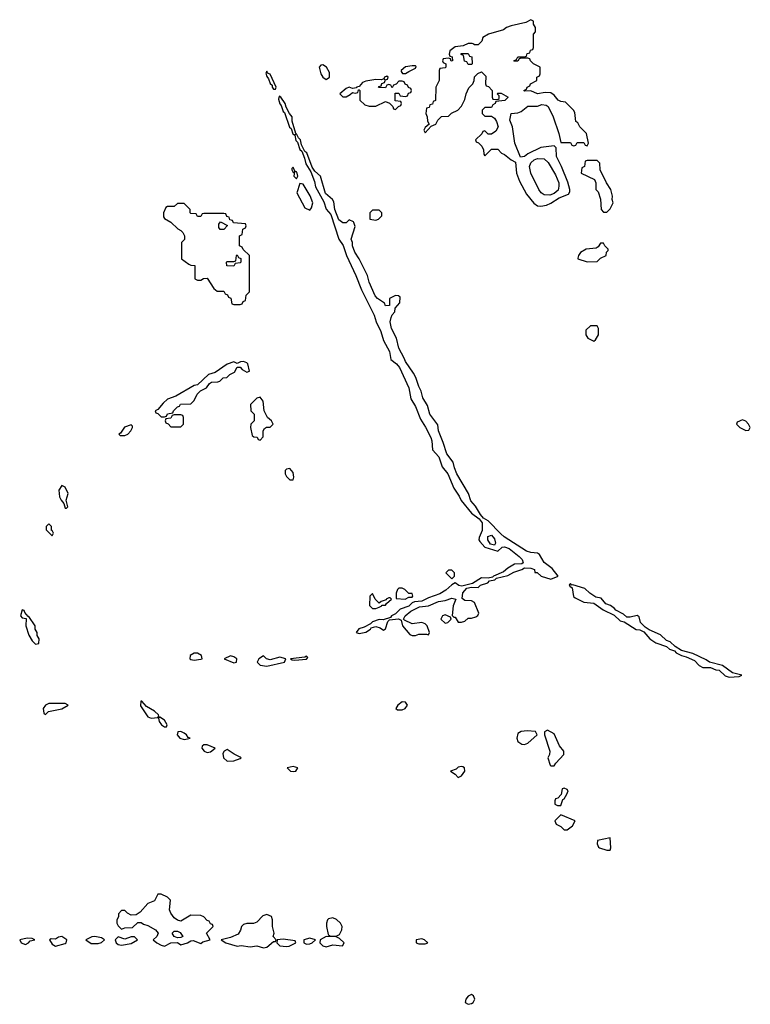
# Model space of a CAD drawing. Header units: inches. Extents: x 2701323 to 2964515, y 494916 to 722124.
# Tile 68 of 256: x 2761554 to 2765978, y 632319 to 638278. Entities that reach past the tile are written whole.
import ezdxf

# ---------------------------------------------------------------- set-up
doc = ezdxf.new("R2010")
doc.units = ezdxf.units.IN
doc.header["$MEASUREMENT"] = 0
doc.layers.add('C7663', color=7, linetype='Continuous')

msp = doc.modelspace()

# ---------------------------------------------------------------- linework, layer by layer
at = {"layer": 'C7663', "color": 2, "elevation": 2}
for points in [[(2764650, 638278), (2764619.6, 638260.4), (2764530, 638241.2), (2764502, 638230), (2764483.5, 638216.5), (2764392, 638190), (2764358, 638170), (2764352.7, 638147.3), (2764330, 638126), (2764306, 638126), (2764306, 638130), (2764294, 638134), (2764270, 638134), (2764239.6, 638120.4), (2764190, 638113.2), (2764158, 638090), (2764154, 638070), (2764158, 638058), (2764172.7, 638052.7), (2764174, 638030), (2764167.3, 638027.3), (2764162, 638042), (2764150, 638046), (2764118, 638042), (2764114, 638030), (2764118, 638018), (2764134, 638010), (2764134, 637990), (2764130, 637986), (2764098, 637982), (2764094, 637970), (2764094, 637910), (2764074, 637870), (2764071.6, 637788.4), (2764058, 637782), (2764052.7, 637767.3), (2764038, 637762), (2764032.7, 637747.3), (2764018, 637742), (2764014, 637710), (2764022, 637690), (2764023.6, 637663.6), (2764034, 637646), (2764010, 637626), (2764002, 637610), (2764010, 637594), (2764046, 637634), (2764074.6, 637645.4), (2764086, 637670), (2764107.3, 637692.7), (2764150, 637694), (2764168.4, 637711.6), (2764206, 637730), (2764230, 637754), (2764250, 637794), (2764258, 637830), (2764274.6, 637865.4), (2764298, 637890), (2764306, 637910), (2764307.3, 637932.7), (2764327.3, 637952.7), (2764350, 637962), (2764376, 637936), (2764374, 637890), (2764378, 637878), (2764392.7, 637872.7), (2764414, 637850), (2764414, 637810), (2764418, 637798), (2764450, 637794), (2764458, 637802), (2764458, 637818), (2764446, 637830), (2764450, 637834), (2764470, 637834), (2764512, 637810), (2764491.6, 637788.4), (2764438, 637782), (2764434, 637770), (2764418, 637762), (2764410, 637746), (2764370, 637746), (2764354, 637730), (2764354, 637710), (2764370, 637694), (2764410, 637694), (2764430, 637682), (2764442, 637662), (2764450.7, 637629.3), (2764436.9, 637603.1), (2764410, 637586), (2764390, 637586), (2764370, 637606), (2764358, 637602), (2764352.7, 637587.3), (2764314, 637550), (2764318, 637538), (2764332.7, 637532.7), (2764352.7, 637512.7), (2764362, 637490), (2764363.6, 637463.6), (2764370, 637454), (2764410, 637494), (2764450, 637494), (2764470.7, 637470.7), (2764490, 637462.8), (2764530, 637430.6), (2764555.9, 637415.9), (2764563.1, 637350), (2764580.9, 637300.9), (2764622.3, 637222.3), (2764667, 637167), (2764690, 637152.4), (2764710, 637150.4), (2764744.2, 637155.8), (2764770, 637167.3), (2764820.1, 637199.9), (2764877.2, 637222.8), (2764884.5, 637235.5), (2764885.6, 637250), (2764873.9, 637293.9), (2764835.1, 637390), (2764803.6, 637450), (2764802, 637502), (2764790, 637514), (2764710, 637505.1), (2764630, 637466), (2764610.4, 637449.6), (2764586.6, 637446.6), (2764552.3, 637530), (2764538, 637630), (2764522, 637670), (2764529, 637710), (2764570, 637713.4), (2764590, 637722), (2764630, 637754), (2764690, 637754.8), (2764715.5, 637764.5), (2764741.1, 637761.1), (2764753.5, 637753.5), (2764784, 637690), (2764818.8, 637590), (2764830, 637534), (2764890, 637534), (2764898, 637518), (2764910, 637514), (2764922, 637518), (2764930, 637534), (2764970, 637534), (2764978, 637518), (2764990, 637514), (2764998, 637530), (2764986, 637590), (2764946, 637630), (2764934.6, 637654.6), (2764922, 637662), (2764915.3, 637715.3), (2764908, 637730), (2764869.1, 637769.1), (2764858, 637778), (2764830, 637782.7), (2764815.3, 637790), (2764790, 637822), (2764770, 637835.3), (2764736.5, 637836.5), (2764690, 637829), (2764650, 637848), (2764610, 637846), (2764606, 637850), (2764622, 637858), (2764626, 637870), (2764642, 637878), (2764646, 637890), (2764686, 637910), (2764686, 637930), (2764702, 637938), (2764706, 637950), (2764706, 637990), (2764666, 638010), (2764646, 638030), (2764642, 638042), (2764630, 638046), (2764590, 638046), (2764578, 638042), (2764570, 638026), (2764550, 638026), (2764546, 638030), (2764562, 638038), (2764570, 638054), (2764610, 638054), (2764622, 638058), (2764627.3, 638072.7), (2764642, 638078), (2764647.3, 638092.7), (2764662, 638098), (2764666, 638110), (2764666, 638190), (2764676.4, 638203.6), (2764678, 638230), (2764666, 638250), (2764666, 638270)], [(2764270, 638006), (2764262, 638022), (2764247.3, 638027.3), (2764242, 638062), (2764227.3, 638067.3), (2764227.3, 638072.7), (2764270, 638074), (2764278, 638058), (2764292.7, 638052.7), (2764294, 638010), (2764290, 638006)], [(2763390, 638005.2), (2763376.9, 638003.1), (2763366.8, 637990), (2763377.3, 637950), (2763390, 637931), (2763410, 637916), (2763429.1, 637930.9), (2763430, 637958), (2763411.5, 637991.5)], [(2763930, 637999), (2763890, 637992.7), (2763864.7, 637970), (2763863.6, 637963.6), (2763872.7, 637952.7), (2763890, 637952), (2763910, 637964.7), (2763950, 637984.7), (2763954, 637994), (2763950, 637998)], [(2763050, 637966), (2763045.4, 637954.6), (2763050, 637934), (2763061, 637921), (2763070, 637892), (2763082, 637882), (2763082.8, 637870), (2763090, 637858), (2763102, 637858), (2763108, 637870), (2763070, 637948), (2763055.3, 637955.3)], [(2763776.4, 637936.4), (2763762, 637930), (2763759.6, 637920.4), (2763745.4, 637914.6), (2763710, 637915.1), (2763650, 637905.2), (2763630, 637897.2), (2763610, 637874), (2763594, 637870), (2763594, 637866), (2763570, 637862), (2763550, 637869), (2763530, 637861.2), (2763492, 637830), (2763510, 637812), (2763530, 637812), (2763555.3, 637824.7), (2763570, 637838), (2763586, 637834), (2763602, 637838), (2763606, 637854), (2763610, 637854), (2763614, 637850), (2763614, 637790), (2763643.6, 637763.6), (2763670, 637754), (2763710, 637754), (2763770, 637782), (2763792.7, 637772.7), (2763812.7, 637752.7), (2763818, 637738), (2763830, 637734), (2763847.3, 637752.7), (2763862, 637758), (2763866, 637770), (2763862, 637782), (2763827.3, 637787.3), (2763827.3, 637832.7), (2763850, 637834), (2763858, 637818), (2763890, 637814), (2763902, 637818), (2763907.3, 637832.7), (2763922, 637838), (2763926, 637850), (2763922, 637862), (2763907.3, 637867.3), (2763902, 637882), (2763887.3, 637887.3), (2763882, 637902), (2763870, 637906), (2763850, 637906), (2763832.7, 637887.3), (2763818, 637882), (2763810, 637866), (2763802, 637882), (2763790, 637886), (2763778, 637882), (2763770, 637866), (2763727.3, 637867.3), (2763730, 637874), (2763742, 637878), (2763747.3, 637892.7), (2763762, 637898), (2763766, 637910), (2763762, 637918), (2763770, 637914), (2763782, 637918), (2763786, 637930)], [(2763124.7, 637815.3), (2763122, 637798), (2763128.3, 637768.3), (2763138, 637758), (2763150, 637722), (2763156.9, 637716.9), (2763188.2, 637628.2), (2763198.8, 637618.8), (2763207.9, 637587.9), (2763219.8, 637579.8), (2763226, 637546), (2763236, 637536), (2763250, 637492), (2763262, 637482), (2763279.1, 637439.1), (2763286.2, 637406.2), (2763317.3, 637357.3), (2763338.8, 637298.8), (2763346, 637266), (2763395.9, 637175.9), (2763410, 637132), (2763438, 637098), (2763487.3, 636950), (2763512.3, 636912.3), (2763533, 636850), (2763590.3, 636730.4), (2763623.4, 636643.4), (2763700.5, 636490), (2763713, 636450), (2763740.5, 636390), (2763756.4, 636336.4), (2763792.7, 636270), (2763802, 636222), (2763836, 636196), (2763853.4, 636173.4), (2763910.3, 636050.3), (2763923.4, 635983.4), (2763950, 635936), (2763980.9, 635860.9), (2764011.8, 635811.8), (2764043, 635750), (2764050.5, 635730), (2764053.7, 635673.7), (2764091.9, 635631.9), (2764112.2, 635572.2), (2764146, 635530), (2764183.4, 635443.4), (2764215.1, 635395.1), (2764227, 635367), (2764290, 635290.7), (2764336.3, 635256.3), (2764353.4, 635233.4), (2764354.4, 635185.6), (2764335.3, 635144.7), (2764334.8, 635130), (2764339.8, 635119.8), (2764370, 635086), (2764450, 635061), (2764474.6, 635085.4), (2764490, 635086.8), (2764518.4, 635078.4), (2764578.8, 635030), (2764596, 635010), (2764602, 634990), (2764595.3, 634984.7), (2764550, 634982), (2764510, 634959), (2764482.8, 634937.2), (2764422, 634910), (2764416.9, 634903.1), (2764390, 634897.2), (2764350, 634899.3), (2764295.3, 634864.7), (2764231.3, 634848.7), (2764212.7, 634852.7), (2764190, 634868.7), (2764170, 634858), (2764135.2, 634824.8), (2764097.5, 634802.5), (2764030, 634779.3), (2763990, 634759.3), (2763944.7, 634755.3), (2763930, 634749), (2763910.7, 634729.3), (2763858, 634710), (2763830, 634682), (2763804.7, 634670), (2763799.8, 634660.2), (2763754.4, 634645.6), (2763730, 634648.7), (2763690, 634634), (2763678, 634622), (2763639.3, 634600.7), (2763608.3, 634591.7), (2763592, 634570), (2763610, 634562.8), (2763650, 634571), (2763679, 634590), (2763682.7, 634597.3), (2763710, 634604.9), (2763737.5, 634597.5), (2763756.4, 634583.6), (2763770, 634592), (2763784, 634636), (2763794, 634646), (2763848.7, 634651.3), (2763864.7, 634644.7), (2763871.3, 634610), (2763916.9, 634556.9), (2763930, 634551.3), (2763950, 634551.3), (2763970, 634558), (2764018, 634558), (2764030, 634554), (2764035.3, 634570), (2764022, 634610), (2764010, 634622), (2763990, 634629), (2763930, 634622), (2763883.1, 634643.1), (2763878, 634650), (2763888.7, 634670), (2763921.6, 634698.4), (2763975.8, 634724.2), (2764030, 634730.7), (2764090, 634757.3), (2764130, 634762.8), (2764170, 634776), (2764194, 634770), (2764178, 634730), (2764172.7, 634672.7), (2764182, 634662), (2764190, 634662), (2764210, 634632), (2764230, 634631.3), (2764250, 634638), (2764270, 634656), (2764290, 634656), (2764316.5, 634663.5), (2764328.9, 634671.1), (2764333.6, 634686.4), (2764308.7, 634750), (2764290, 634761.2), (2764250, 634762), (2764234, 634774), (2764237.2, 634810), (2764262, 634838), (2764290, 634843), (2764330, 634842), (2764344.5, 634855.5), (2764388.7, 634870), (2764398, 634882), (2764431.5, 634888.5), (2764442, 634898), (2764510, 634914.8), (2764545.6, 634934.4), (2764595.3, 634950), (2764610, 634961), (2764650, 634958), (2764670.5, 634950.5), (2764672.7, 634932.7), (2764687.3, 634932.7), (2764710.9, 634910.9), (2764770, 634891), (2764815.3, 634910), (2764777.2, 634957.2), (2764730, 634992.7), (2764701.2, 635041.2), (2764689.4, 635049.4), (2764650, 635052.3), (2764622, 635062), (2764488.1, 635148.1), (2764466.5, 635166.5), (2764390, 635244.5), (2764362, 635262), (2764343.3, 635283.3), (2764313.9, 635333.9), (2764286.5, 635366.5), (2764271.3, 635411.3), (2764200.7, 635530), (2764186, 635566), (2764179.7, 635599.7), (2764139.6, 635650), (2764119.1, 635719.1), (2764089.6, 635789.6), (2764085.1, 635825.1), (2764038.4, 635890), (2764023.9, 635943.9), (2763995.1, 635990), (2763984.5, 636030), (2763970, 636058), (2763952.3, 636112.3), (2763939.1, 636139.1), (2763889.7, 636209.6), (2763882.9, 636230), (2763849.6, 636290), (2763836, 636350), (2763805.1, 636410), (2763797.2, 636450), (2763804, 636476), (2763808.4, 636491.6), (2763826, 636510), (2763827.3, 636532.7), (2763856.4, 636563.6), (2763858, 636598), (2763847.3, 636607.3), (2763830, 636608), (2763794, 636590), (2763792.7, 636547.3), (2763770, 636546), (2763763.1, 636563.1), (2763721.2, 636590), (2763706.6, 636606.6), (2763670, 636688.7), (2763659.3, 636730), (2763609.3, 636830), (2763582.7, 636870), (2763569.3, 636910), (2763569.2, 636930), (2763561.2, 636950), (2763586, 637026), (2763578, 637050), (2763575.3, 637055.3), (2763550, 637066), (2763531.6, 637048.4), (2763510, 637048.7), (2763486.6, 637066.6), (2763462, 637130), (2763456.5, 637176.5), (2763448.7, 637190), (2763406.3, 637226.3), (2763375.3, 637330), (2763341.5, 637361.5), (2763324.7, 637384.7), (2763291.9, 637471.9), (2763280.2, 637480.2), (2763261.2, 637521.2), (2763254, 637550), (2763242, 637562), (2763230, 637588), (2763222, 637582), (2763226, 637590), (2763204, 637664), (2763204, 637690), (2763188, 637710), (2763168, 637748), (2763162, 637770), (2763135.3, 637810)], [(2764763.8, 637216.2), (2764730, 637218.7), (2764712.3, 637230), (2764697.6, 637250), (2764650, 637349), (2764641.6, 637390), (2764650, 637411), (2764669.5, 637430.5), (2764690, 637438), (2764730, 637436.4), (2764754.6, 637414.6), (2764798.3, 637338.3), (2764818.4, 637290), (2764819.5, 637270), (2764813.7, 637246.3), (2764790, 637225.2)], [(2765050, 637426), (2764990, 637426), (2764978, 637422), (2764974, 637390), (2764958, 637382), (2764954, 637350), (2765034, 637310), (2765042, 637290), (2765042, 637250), (2765056, 637236), (2765071.1, 637191.1), (2765074, 637130), (2765090, 637114), (2765110, 637114), (2765130, 637134), (2765148, 637170), (2765142, 637190), (2765144, 637210), (2765134, 637250), (2765108, 637290), (2765068.4, 637368.4), (2765066, 637410)], [(2763210, 637386), (2763202, 637378), (2763202, 637370), (2763210, 637354), (2763218, 637358), (2763214, 637330), (2763230, 637314), (2763238, 637330), (2763234, 637350), (2763230, 637358), (2763220.4, 637360.4)], [(2763250, 637286), (2763231.3, 637230), (2763279.6, 637139.6), (2763310, 637124.7), (2763320.2, 637139.8), (2763329, 637170), (2763311.9, 637211.9), (2763270, 637282)], [(2762550, 637166), (2762510, 637166), (2762490, 637148), (2762450, 637148), (2762439.6, 637140.4), (2762424.7, 637110), (2762424.7, 637084.7), (2762430, 637074), (2762470, 637052), (2762511.6, 637011.6), (2762530, 637002), (2762542, 636990), (2762552, 636970), (2762552, 636948), (2762534, 636930), (2762534, 636830), (2762578, 636798), (2762590, 636792), (2762614, 636790), (2762614, 636710), (2762630, 636702), (2762650, 636702), (2762668, 636712), (2762690, 636714), (2762730, 636652), (2762750, 636634), (2762790, 636634), (2762798, 636618), (2762812.7, 636612.7), (2762818, 636598), (2762832.7, 636592.7), (2762838, 636558), (2762850, 636554), (2762890, 636554), (2762902, 636558), (2762907.3, 636572.7), (2762922, 636578), (2762926, 636610), (2762946, 636630), (2762946, 636850), (2762907.3, 636887.3), (2762902, 636902), (2762886, 636910), (2762886, 636970), (2762902, 636978), (2762906, 637010), (2762922, 637018), (2762926, 637030), (2762922, 637042), (2762848.4, 637048.4), (2762842, 637062), (2762827.3, 637067.3), (2762822, 637082), (2762807.3, 637087.3), (2762802, 637102), (2762790, 637106), (2762670, 637106), (2762658, 637102), (2762650, 637086), (2762630, 637086), (2762622, 637102), (2762590, 637106), (2762586, 637110), (2762586, 637130)], [(2763730, 637126), (2763690, 637126), (2763674, 637110), (2763674, 637070), (2763710, 637064.7), (2763726, 637070), (2763746, 637090), (2763746, 637110)], [(2762790, 637008), (2762768.7, 637008.7), (2762760.4, 637020.4), (2762760.4, 637039.6), (2762770, 637054), (2762812, 637032)], [(2765090, 636926), (2765070, 636926), (2765056.9, 636903.1), (2765044.7, 636895.3), (2764984.7, 636890), (2764950, 636868), (2764938, 636850), (2764934, 636834), (2764934, 636830), (2764990, 636812), (2765050, 636814), (2765070, 636834), (2765106, 636850), (2765108, 636870), (2765118, 636882), (2765118, 636890), (2765098, 636910)], [(2762850, 636786), (2762807.3, 636787.3), (2762806, 636810), (2762810, 636814), (2762850, 636814), (2762862, 636818), (2762866, 636850), (2762870, 636854), (2762878, 636838), (2762892.7, 636832.7), (2762894, 636810), (2762890, 636806), (2762858, 636802)], [(2765050, 636426), (2765010, 636426), (2764982, 636398), (2764982, 636370), (2764994, 636350), (2765030, 636332), (2765040.4, 636339.6), (2765058, 636370), (2765058, 636410)], [(2762910, 636208.7), (2762892, 636208), (2762870, 636198), (2762850, 636208), (2762810, 636193.2), (2762736.8, 636143.2), (2762698, 636130), (2762631.3, 636068.7), (2762610, 636064), (2762499.8, 636000.2), (2762450, 635981.2), (2762422, 635958), (2762390, 635918), (2762374, 635910), (2762378, 635898), (2762390, 635894), (2762410, 635874), (2762430, 635874), (2762442, 635878), (2762450, 635892), (2762482, 635898), (2762486, 635910), (2762510, 635934), (2762522, 635938), (2762528.7, 635951.3), (2762590, 635954), (2762610, 635974), (2762628.9, 636011.1), (2762648.7, 636031.3), (2762686, 636050), (2762703.1, 636076.9), (2762716.4, 636083.6), (2762754.6, 636085.4), (2762766, 636090), (2762786, 636110), (2762808, 636112), (2762826, 636130), (2762854.6, 636145.4), (2762870, 636174), (2762890, 636174), (2762900.7, 636160.7), (2762930, 636144.7), (2762946, 636150), (2762935.5, 636195.5), (2762930, 636202)], [(2763010, 635994), (2762990, 635988), (2762952, 635950), (2762954, 635910), (2762974, 635890), (2762974, 635850), (2762954, 635830), (2762952, 635810), (2762962, 635762), (2762972.7, 635752.7), (2762991.6, 635751.6), (2762998, 635738), (2763010, 635734), (2763027.3, 635752.7), (2763028, 635790), (2763036.4, 635803.6), (2763048.9, 635811.1), (2763070, 635811.3), (2763088.7, 635830), (2763079, 635850), (2763055.3, 635870), (2763035.3, 635910), (2763028, 635970)], [(2762530, 635886), (2762490, 635886), (2762478, 635882), (2762470, 635866), (2762438, 635862), (2762434, 635850), (2762438, 635838), (2762452.7, 635832.7), (2762470, 635814), (2762530, 635814), (2762546, 635830), (2762546, 635870), (2762542, 635882)], [(2765930, 635855.3), (2765898, 635842), (2765894, 635830), (2765914, 635810), (2765950, 635792), (2765970, 635794), (2765978, 635810), (2765968, 635830), (2765950, 635848)], [(2762230, 635826), (2762188.1, 635811.9), (2762164.7, 635775.3), (2762154, 635770), (2762162, 635762), (2762190, 635761), (2762208, 635770), (2762228, 635790), (2762238, 635810), (2762238, 635818)], [(2763190, 635562), (2763170, 635558), (2763162, 635550), (2763162, 635530), (2763170, 635514), (2763190, 635494), (2763210, 635494), (2763214, 635510), (2763210, 635538)], [(2761810, 635458), (2761791.3, 635430), (2761796, 635390), (2761804.7, 635370), (2761822, 635350), (2761830, 635322), (2761838, 635322), (2761846, 635330), (2761835.3, 635370), (2761848, 635410), (2761828.4, 635448.4)], [(2761730, 635226), (2761714, 635210), (2761714, 635190), (2761750, 635154), (2761758, 635170), (2761750, 635186), (2761746, 635186), (2761746, 635210)], [(2764430, 635098), (2764404.7, 635104.7), (2764389.3, 635129.3), (2764389.1, 635150.9), (2764410, 635158.8), (2764430, 635136), (2764436, 635110)], [(2764170, 634946), (2764150, 634946), (2764134, 634930), (2764170, 634894), (2764186, 634910), (2764186, 634930)], [(2763870, 634838), (2763850, 634838), (2763842, 634830), (2763832.7, 634807.3), (2763834, 634774), (2763888.4, 634771.6), (2763910, 634782), (2763930, 634782), (2763934, 634790), (2763930, 634806), (2763910, 634806), (2763886, 634830)], [(2764890, 634866), (2764882, 634858), (2764884.7, 634850), (2764899.1, 634839.1), (2764907.5, 634787.5), (2764918, 634778), (2764970, 634752), (2765030, 634746.8), (2765086.6, 634706.6), (2765153.4, 634673.4), (2765190, 634639.1), (2765213.7, 634633.7), (2765287, 634587), (2765310, 634584.4), (2765334, 634574), (2765370, 634530.8), (2765406, 634506), (2765470, 634484), (2765488.7, 634468.7), (2765518, 634458), (2765530, 634446.8), (2765562, 634430), (2765590, 634422.8), (2765639.9, 634399.9), (2765668.7, 634368.7), (2765690, 634357.1), (2765736.8, 634356.8), (2765770, 634343), (2765790, 634341), (2765826.6, 634306.6), (2765850, 634298), (2765910, 634302), (2765926, 634310), (2765870, 634324), (2765810, 634368.7), (2765730, 634389), (2765710, 634403.7), (2765630, 634441.2), (2765560.9, 634460.9), (2765523.7, 634483.7), (2765492, 634512), (2765470, 634521.2), (2765434.8, 634554.8), (2765366, 634586), (2765342, 634602), (2765314, 634630), (2765304, 634664), (2765292.9, 634672.9), (2765250, 634660.9), (2765230, 634661.2), (2765210, 634680.9), (2765163.3, 634703.3), (2765155.1, 634715.1), (2765131.7, 634731.7), (2765102.9, 634742.9), (2765075.9, 634775.9), (2765043.2, 634783.2), (2765006.8, 634806.8), (2764975.1, 634835.1), (2764902.8, 634857.2), (2764895.3, 634855.3)], [(2763690, 634806), (2763674, 634790), (2763672.7, 634732.7), (2763690, 634714), (2763710, 634714), (2763730, 634722), (2763746, 634730), (2763746, 634734), (2763770, 634734), (2763775.3, 634744.7), (2763806, 634770), (2763798, 634778), (2763790, 634778), (2763774, 634770), (2763774, 634766), (2763743.6, 634756.4), (2763730, 634746), (2763706, 634770)], [(2761570, 634706), (2761558, 634670), (2761570, 634658), (2761594, 634654), (2761591.3, 634610), (2761610, 634552), (2761630, 634518), (2761650, 634498), (2761670, 634502), (2761672.7, 634530), (2761659, 634550), (2761659, 634570), (2761648.7, 634590), (2761648.7, 634610), (2761610, 634666), (2761606, 634666), (2761586, 634690), (2761582, 634702)], [(2764130, 634675.3), (2764114, 634670), (2764104.7, 634650), (2764130, 634626), (2764146, 634630), (2764166, 634650), (2764162, 634662)], [(2762630, 634444), (2762610, 634444), (2762586.8, 634430), (2762584.7, 634410), (2762590, 634404.7), (2762610, 634400.7), (2762650, 634407.7), (2762658, 634410), (2762654, 634430)], [(2762830, 634428.7), (2762792, 634410), (2762850, 634384.7), (2762866, 634390), (2762868, 634410), (2762850, 634422)], [(2763030, 634428), (2763002, 634410), (2762991.3, 634390), (2763010, 634371.3), (2763050, 634364.7), (2763158, 634390), (2763166, 634410), (2763130, 634419), (2763070, 634404), (2763049.2, 634409.2)], [(2763290, 634426), (2763279.8, 634420.2), (2763194, 634410), (2763203.6, 634403.6), (2763221, 634401), (2763290, 634406.8), (2763298, 634418)], [(2761830, 634139), (2761730, 634139), (2761710, 634128.7), (2761696, 634110), (2761701, 634081), (2761710, 634072), (2761729.1, 634090.9), (2761810, 634107.7), (2761848, 634130)], [(2762292.9, 634152.9), (2762287.3, 634152.7), (2762286.2, 634126.2), (2762330, 634058), (2762350, 634050.8), (2762390, 634054), (2762396.4, 634063.6), (2762394, 634070), (2762370, 634093.2), (2762322, 634122)], [(2763870, 634148.7), (2763844.7, 634130), (2763832, 634110), (2763842, 634102), (2763870, 634101), (2763888, 634110), (2763902, 634130), (2763890, 634148)], [(2762403.6, 634056.4), (2762394, 634050), (2762398, 634030), (2762412, 634010), (2762430, 633998), (2762442, 633998), (2762448, 634010), (2762430, 634039)], [(2762530, 633969), (2762511.6, 633968.4), (2762507.3, 633950), (2762524.7, 633930), (2762550, 633921), (2762570, 633924.7), (2762586, 633930), (2762574, 633934), (2762564, 633950), (2762550, 633959.3)], [(2764626.8, 633973.2), (2764590, 633969), (2764570, 633958), (2764564, 633930), (2764571, 633910), (2764593.7, 633893.7), (2764610, 633890.7), (2764630, 633898.8), (2764688, 633950), (2764678, 633970)], [(2764750, 633978), (2764732, 633968), (2764731.3, 633950), (2764764.7, 633850), (2764762, 633830), (2764752, 633810), (2764766.4, 633766.4), (2764770, 633762), (2764790, 633762), (2764800.9, 633779.1), (2764849, 633830), (2764848.7, 633850), (2764822.7, 633882.7), (2764790, 633955.3)], [(2762690, 633889), (2762670, 633888.7), (2762659.6, 633880.4), (2762656, 633870), (2762672, 633850), (2762690, 633842.8), (2762710, 633847.3), (2762738, 633870)], [(2762810, 633861.2), (2762791.3, 633850), (2762783.5, 633836.5), (2762787.3, 633810), (2762810, 633790.8), (2762851.6, 633791.6), (2762890, 633806), (2762895.3, 633810), (2762890, 633815.3), (2762852.3, 633832.3)], [(2763210, 633759), (2763174, 633750), (2763194, 633730), (2763210, 633727.3), (2763226, 633730), (2763238, 633750)], [(2764230, 633759), (2764210, 633754), (2764197.3, 633742.7), (2764162, 633730), (2764191.1, 633711.1), (2764210, 633692), (2764230, 633702), (2764248.7, 633730), (2764248, 633750), (2764236.5, 633756.5)], [(2764850, 633626), (2764838, 633622), (2764832, 633588), (2764812.7, 633567.3), (2764798, 633562), (2764794, 633550), (2764794, 633530), (2764810, 633522), (2764830, 633522), (2764842, 633558), (2764850, 633562), (2764868, 633590), (2764875.3, 633610), (2764870, 633618)], [(2764830, 633466), (2764794, 633430), (2764802, 633410), (2764830, 633394), (2764850, 633374), (2764870, 633374), (2764900.4, 633399.6), (2764918, 633430)], [(2765130, 633326), (2765052, 633310), (2765051, 633290), (2765058, 633270), (2765064.9, 633264.9), (2765110, 633250.8), (2765130, 633252), (2765134, 633266)], [(2762410, 632986), (2762390, 632986), (2762370, 632946), (2762330, 632928), (2762283.6, 632876.4), (2762259.6, 632860.4), (2762230, 632858), (2762206, 632870), (2762190, 632886), (2762170, 632886), (2762152.7, 632867.3), (2762151.6, 632848.4), (2762142, 632830), (2762142, 632810), (2762150, 632794), (2762170, 632774), (2762190, 632782), (2762236.4, 632783.6), (2762270, 632814), (2762290, 632814), (2762303.6, 632803.6), (2762330, 632796), (2762376, 632770), (2762392, 632750), (2762384.7, 632730), (2762362, 632710), (2762384.7, 632690), (2762410, 632676), (2762430, 632671), (2762470, 632691.3), (2762510, 632692), (2762530, 632678), (2762570, 632691), (2762590, 632702.8), (2762604.7, 632704.7), (2762650, 632686.8), (2762663.7, 632696.3), (2762708, 632710), (2762686, 632750), (2762726, 632790), (2762722, 632802), (2762710, 632806), (2762702, 632822), (2762690, 632826), (2762668.4, 632848.4), (2762650, 632855.3), (2762590, 632858), (2762530, 632822), (2762510, 632828), (2762490, 632842), (2762469, 632870), (2762462, 632890), (2762468, 632950), (2762450, 632968)], [(2763050, 632862.7), (2763025.8, 632854.2), (2762990, 632815.3), (2762970, 632808), (2762930, 632808.7), (2762910, 632802), (2762898, 632790), (2762891.6, 632768.4), (2762876, 632744), (2762830, 632724), (2762774, 632710), (2762802, 632690), (2762870, 632670.8), (2762894.8, 632674.8), (2762950, 632666.8), (2762990, 632672), (2763030, 632661), (2763050, 632664.7), (2763090, 632698), (2763102, 632698), (2763108, 632710), (2763089, 632730), (2763095.3, 632750), (2763084, 632790), (2763085.2, 632830), (2763079, 632850)], [(2763450, 632841.2), (2763424.5, 632835.5), (2763418, 632830), (2763411, 632810), (2763411, 632790), (2763422, 632742), (2763432.7, 632732.7), (2763450, 632732), (2763470, 632732), (2763490, 632742), (2763505.2, 632770), (2763506, 632790), (2763497.2, 632810), (2763471.7, 632831.7)], [(2762510, 632722), (2762489, 632729), (2762478, 632750), (2762490, 632762), (2762510, 632762), (2762526, 632754), (2762542, 632730), (2762530, 632724)], [(2761599, 632719), (2761554, 632710), (2761562, 632690), (2761590, 632681), (2761608, 632690), (2761618, 632702), (2761646, 632710), (2761630, 632718)], [(2761810, 632729), (2761790, 632725.2), (2761770, 632714), (2761745.4, 632714.6), (2761734, 632710), (2761750, 632682), (2761770, 632671.3), (2761830, 632686.8), (2761835.3, 632690), (2761839, 632710)], [(2762010, 632728.7), (2761990, 632728), (2761954, 632710), (2761987.3, 632687.3), (2762030, 632687.3), (2762050, 632692), (2762068, 632710), (2762050, 632722)], [(2762250, 632728), (2762230, 632728), (2762190, 632714), (2762150, 632728), (2762132, 632710), (2762138, 632690), (2762150, 632681), (2762170, 632676), (2762230, 632686), (2762268, 632710)], [(2763150, 632714), (2763114, 632710), (2763112, 632690), (2763130, 632672), (2763170, 632667.7), (2763186, 632670), (2763226, 632690), (2763222, 632702)], [(2763310, 632719), (2763274, 632710), (2763274, 632690), (2763290, 632682), (2763310, 632684.7), (2763326, 632690), (2763346, 632710)], [(2763410, 632728.7), (2763374, 632710), (2763372, 632690), (2763390, 632672), (2763410, 632666), (2763450, 632678), (2763508, 632672), (2763518, 632690), (2763490, 632718), (2763470, 632728)], [(2763990, 632715.3), (2763954, 632710), (2763954, 632690), (2763970, 632684.7), (2764010, 632684.7), (2764026, 632690), (2764006, 632710)], [(2764290, 632379), (2764270, 632368.7), (2764256, 632350), (2764251.3, 632330), (2764270, 632318.8), (2764290, 632322.8), (2764299, 632330), (2764309, 632350), (2764302, 632370)]]:
    msp.add_lwpolyline(points, close=True, dxfattribs=at)

doc.saveas('drawing.dxf')
